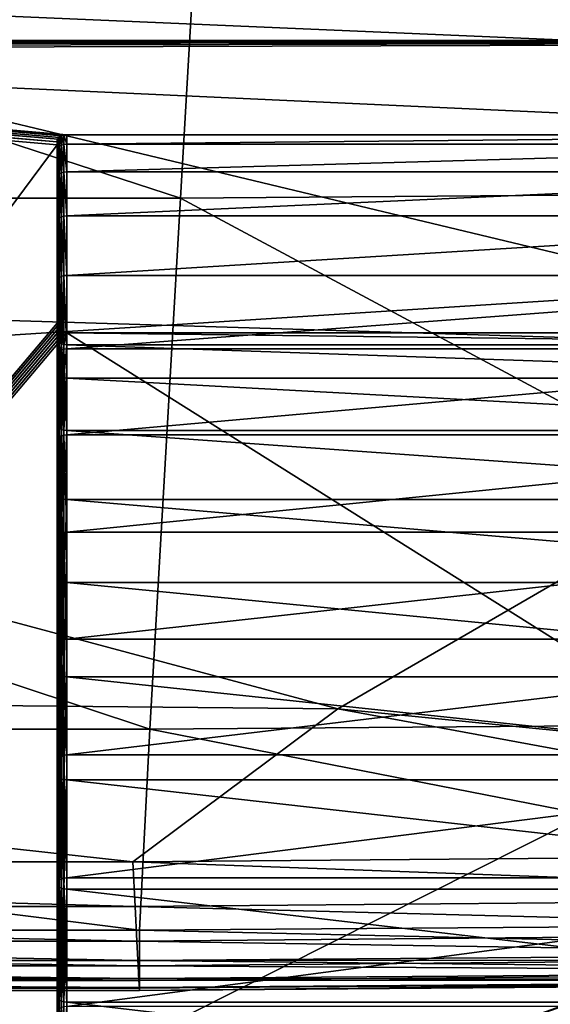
# Model space of a CAD drawing. Header units: millimetres. Extents: x 2387 to 13955, y -4964 to 364.
# Tile 97 of 256: x 4243 to 4270, y -3192 to -3143. Entities that reach past the tile are written whole.
import ezdxf

# ---------------------------------------------------------------- set-up
doc = ezdxf.new("R2010")
doc.units = ezdxf.units.MM
doc.header["$MEASUREMENT"] = 0
doc.layers.add('Predefinito', color=7, linetype='Continuous', true_color=0x000000)

# ---------------------------------------------------------------- blocks, each defined once
blk = doc.blocks.new('Blocco 01')
at = {"layer": 'Predefinito'}
for points in [[(226.556, 159.508, 308.821), (226.556, 230.286, 308.821), (751.617, 231.157, 308.821)], [(751.617, 231.157, 308.821), (751.179, 159.861, 308.821), (226.556, 159.508, 308.821)], [(867.904, 201.018, 428.349), (748.707, 229.369, 427.335), (223.371, 228.659, 427.452)], [(223.371, 228.659, 427.452), (223.337, 159.979, 428.494), (867.904, 201.018, 428.349)], [(223.326, -26.594, 428.841), (750.42, -26.593, 428.493), (867.904, 201.018, 428.349)], [(867.904, 201.018, 428.349), (223.337, 159.979, 428.494), (223.326, -26.594, 428.841)], [(226.556, -26.594, 308.821), (226.556, 159.508, 308.821), (751.179, 159.861, 308.821)], [(751.179, 159.861, 308.821), (751.033, -26.593, 308.821), (226.556, -26.594, 308.821)]]:
    blk.add_3dface(points, dxfattribs=at)
blk = doc.blocks.new('Blocco 20')
at = {"layer": 'Predefinito'}
blk.add_blockref('Blocco 01', (131.747, -252.898), dxfattribs=at)
blk = doc.blocks.new('Blocco 19')
at = {"layer": 'Predefinito'}
for points in [[(860.211, -877.81, 652.113), (862.832, -851.08, 771.573), (809.822, -851.491, 771.583)], [(726.265, -851.491, 771.583), (725.877, -878.206, 652.145), (808.273, -878.206, 652.145)], [(808.273, -878.206, 652.145), (809.822, -851.491, 771.583), (726.265, -851.491, 771.583)], [(809.822, -851.491, 771.583), (808.273, -878.206, 652.145), (860.211, -877.81, 652.113)], [(847.549, -885.849, 430.3), (735.697, -882.433, 430.3), (730.688, -857.836, 429.548)], [(730.688, -857.836, 429.548), (827.516, -858.69, 429.548), (847.549, -885.849, 430.3)], [(857.591, -904.63, 532.154), (860.211, -877.81, 652.113), (808.273, -878.206, 652.145)], [(725.877, -878.206, 652.145), (725.49, -905.011, 532.203), (806.723, -905.011, 532.203)], [(806.723, -905.011, 532.203), (808.273, -878.206, 652.145), (725.877, -878.206, 652.145)], [(808.273, -878.206, 652.145), (806.723, -905.011, 532.203), (857.591, -904.63, 532.154)], [(816.223, -903.994, 430.425), (727.865, -903.14, 430.425), (735.697, -882.433, 430.3)], [(735.697, -882.433, 430.3), (847.549, -885.849, 430.3), (816.223, -903.994, 430.425)], [(848.433, -907.194, 430.522), (816.223, -903.994, 430.425), (847.549, -885.849, 430.3)], [(805.868, -911.709, 430.8), (725.276, -911.709, 430.8), (727.865, -903.14, 430.425)], [(727.865, -903.14, 430.425), (816.223, -903.994, 430.425), (805.868, -911.709, 430.8)], [(855.775, -911.294, 430.8), (805.868, -911.709, 430.8), (816.223, -903.994, 430.425)], [(816.223, -903.994, 430.425), (848.433, -907.194, 430.522), (855.775, -911.294, 430.8)], [(856.717, -914.787, 484.908), (857.591, -904.63, 532.154), (806.723, -905.011, 532.203)], [(725.49, -905.011, 532.203), (725.361, -915.164, 484.954), (806.207, -915.164, 484.954)], [(806.207, -915.164, 484.954), (806.723, -905.011, 532.203), (725.49, -905.011, 532.203)], [(806.723, -905.011, 532.203), (806.207, -915.164, 484.954), (856.717, -914.787, 484.908)], [(805.868, -911.709, 430.8), (855.775, -911.294, 430.8), (856.101, -913.523, 431.55)], [(725.276, -911.709, 430.8), (805.868, -911.709, 430.8), (805.985, -913.959, 431.55)], [(805.985, -913.959, 431.55), (725.306, -913.959, 431.55), (725.276, -911.709, 430.8)], [(856.101, -913.523, 431.55), (805.985, -913.959, 431.55), (805.868, -911.709, 430.8)], [(805.985, -913.959, 431.55), (856.101, -913.523, 431.55), (856.355, -915.26, 432.8)], [(806.076, -915.709, 432.8), (725.328, -915.709, 432.8), (725.306, -913.959, 431.55)], [(725.306, -913.959, 431.55), (805.985, -913.959, 431.55), (806.076, -915.709, 432.8)], [(856.355, -915.26, 432.8), (806.076, -915.709, 432.8), (805.985, -913.959, 431.55)], [(856.717, -916.308, 473.985), (856.717, -914.787, 484.908), (806.207, -915.164, 484.954)], [(806.207, -916.687, 474.019), (806.207, -915.164, 484.954), (725.361, -915.164, 484.954)], [(725.361, -915.164, 484.954), (725.361, -916.687, 474.019), (806.207, -916.687, 474.019)], [(806.076, -915.709, 432.8), (856.355, -915.26, 432.8), (856.536, -916.508, 435.095)], [(806.207, -915.164, 484.954), (806.207, -916.687, 474.019), (856.717, -916.308, 473.985)], [(725.328, -915.709, 432.8), (806.076, -915.709, 432.8), (806.141, -916.959, 435.095)], [(806.141, -916.959, 435.095), (725.345, -916.959, 435.095), (725.328, -915.709, 432.8)], [(856.536, -916.508, 435.095), (806.141, -916.959, 435.095), (806.076, -915.709, 432.8)], [(856.717, -917.223, 462.994), (856.717, -916.308, 473.985), (806.207, -916.687, 474.019)], [(806.207, -917.6, 463.015), (806.207, -916.687, 474.019), (725.361, -916.687, 474.019)], [(725.361, -916.687, 474.019), (725.361, -917.6, 463.015), (806.207, -917.6, 463.015)], [(806.141, -916.959, 435.095), (856.536, -916.508, 435.095), (856.645, -917.27, 438.981)], [(806.207, -916.687, 474.019), (806.207, -917.6, 463.015), (856.717, -917.223, 462.994)], [(806.181, -917.709, 438.981), (725.354, -917.709, 438.981), (725.345, -916.959, 435.095)], [(725.345, -916.959, 435.095), (806.141, -916.959, 435.095), (806.181, -917.709, 438.981)], [(856.645, -917.27, 438.981), (806.181, -917.709, 438.981), (806.141, -916.959, 435.095)], [(806.181, -917.709, 438.981), (856.645, -917.27, 438.981), (856.699, -917.665, 443.53)], [(856.717, -917.675, 453.688), (856.717, -917.223, 462.994), (806.207, -917.6, 463.015)], [(725.354, -917.709, 438.981), (806.181, -917.709, 438.981), (806.2, -918.084, 443.532)], [(806.2, -918.084, 443.532), (725.359, -918.084, 443.532), (725.354, -917.709, 438.981)], [(806.207, -918.056, 453.698), (806.207, -917.6, 463.015), (725.361, -917.6, 463.015)], [(725.361, -917.6, 463.015), (725.361, -918.056, 453.698), (806.207, -918.056, 453.698)], [(856.699, -917.665, 443.53), (806.2, -918.084, 443.532), (806.181, -917.709, 438.981)], [(806.207, -918.209, 447.82), (806.2, -918.084, 443.532), (856.699, -917.665, 443.53)], [(806.207, -917.6, 463.015), (806.207, -918.056, 453.698), (856.717, -917.675, 453.688)], [(856.699, -917.665, 443.53), (856.717, -917.811, 447.816), (806.207, -918.209, 447.82)], [(856.717, -917.811, 447.816), (856.717, -917.675, 453.688), (806.207, -918.056, 453.698)], [(806.207, -918.056, 453.698), (806.207, -918.209, 447.82), (856.717, -917.811, 447.816)], [(725.361, -918.209, 447.82), (725.359, -918.084, 443.532), (806.2, -918.084, 443.532)], [(806.207, -918.209, 447.82), (806.207, -918.056, 453.698), (725.361, -918.056, 453.698)], [(725.361, -918.056, 453.698), (725.361, -918.209, 447.82), (806.207, -918.209, 447.82)], [(806.2, -918.084, 443.532), (806.207, -918.209, 447.82), (725.361, -918.209, 447.82)]]:
    blk.add_3dface(points, dxfattribs=at)

msp = doc.modelspace()

# ---------------------------------------------------------------- linework, layer by layer
at = {"layer": 'Predefinito'}
for points in [[(4189.931, -3144.227, 308.843), (4190.431, -3223.727, 308.843), (4349.431, -3143.728, 308.843)], [(4189.945, -3144.075, 308.843), (4189.931, -3144.227, 308.843), (4349.431, -3143.728, 308.843)], [(4189.986, -3143.95, 308.843), (4189.945, -3144.075, 308.843), (4349.431, -3143.728, 308.843)], [(4190.056, -3143.852, 308.843), (4189.986, -3143.95, 308.843), (4349.431, -3143.728, 308.843)], [(4189.986, -3143.95, 303.843), (4190.056, -3143.853, 303.843), (4245.208, -3148.621, 303.843)], [(4190.153, -3143.783, 308.843), (4190.056, -3143.852, 308.843), (4349.431, -3143.728, 308.843)], [(4190.056, -3143.853, 303.843), (4190.153, -3143.783, 303.843), (4245.305, -3148.551, 303.843)], [(4245.305, -3148.551, 303.843), (4245.208, -3148.621, 303.843), (4190.056, -3143.853, 303.843)], [(4190.278, -3143.741, 308.843), (4190.153, -3143.783, 308.843), (4349.431, -3143.728, 308.843)], [(4190.153, -3143.783, 303.843), (4190.278, -3143.741, 303.843), (4245.43, -3148.51, 303.843)], [(4245.43, -3148.51, 303.843), (4245.305, -3148.551, 303.843), (4190.153, -3143.783, 303.843)], [(4190.431, -3143.727, 308.843), (4190.278, -3143.741, 308.843), (4349.431, -3143.728, 308.843)], [(4190.278, -3143.741, 303.843), (4190.431, -3143.728, 303.843), (4245.583, -3148.496, 303.843)], [(4245.583, -3148.496, 303.843), (4245.43, -3148.51, 303.843), (4190.278, -3143.741, 303.843)], [(4349.431, -3143.728, 303.843), (4190.431, -3143.728, 303.843), (4190.431, -3143.727, 308.843)], [(4190.431, -3143.727, 308.843), (4349.431, -3143.728, 308.843), (4349.431, -3143.728, 303.843)], [(4294.583, -3148.496, 303.843), (4245.583, -3148.496, 303.843), (4190.431, -3143.728, 303.843)], [(4190.431, -3143.728, 303.843), (4349.431, -3143.728, 303.843), (4294.583, -3148.496, 303.843)], [(4190.431, -3223.727, 308.843), (4349.931, -3223.227, 308.843), (4349.431, -3143.728, 308.843)], [(4189.931, -3144.228, 303.843), (4189.945, -3144.075, 303.843), (4245.097, -3148.843, 303.843)], [(4189.931, -3223.227, 303.843), (4189.931, -3144.228, 303.843), (4245.083, -3148.996, 303.843)], [(4245.097, -3148.843, 303.843), (4245.083, -3148.996, 303.843), (4189.931, -3144.228, 303.843)], [(4189.945, -3144.075, 303.843), (4189.986, -3143.95, 303.843), (4245.138, -3148.718, 303.843)], [(4245.138, -3148.718, 303.843), (4245.097, -3148.843, 303.843), (4189.945, -3144.075, 303.843)], [(4245.208, -3148.621, 303.843), (4245.138, -3148.718, 303.843), (4189.986, -3143.95, 303.843)], [(4245.083, -3148.996, 303.843), (4245.097, -3148.843, 303.843), (4245.097, -3148.741, 45.112)], [(4245.097, -3148.741, 45.112), (4245.083, -3148.849, 45.22), (4245.083, -3148.996, 303.843)], [(4245.083, -3148.849, 45.22), (4245.097, -3148.741, 45.112), (4245.097, -3149.233, 38.599)], [(4245.083, -3148.996, 303.843), (4245.083, -3148.849, 45.22), (4245.083, -3158.142, 54.523)], [(4245.083, -3158.712, 46.987), (4245.083, -3158.142, 54.523), (4245.083, -3148.849, 45.22)], [(4245.083, -3148.849, 45.22), (4245.083, -3149.348, 38.7), (4245.083, -3158.712, 46.987)], [(4245.097, -3149.233, 38.599), (4245.083, -3149.348, 38.7), (4245.083, -3148.849, 45.22)], [(4245.097, -3148.843, 303.843), (4245.138, -3148.718, 303.843), (4245.139, -3148.653, 45.023)], [(4245.139, -3148.653, 45.023), (4245.097, -3148.741, 45.112), (4245.097, -3148.843, 303.843)], [(4245.097, -3148.741, 45.112), (4245.139, -3148.653, 45.023), (4245.139, -3149.14, 38.516)], [(4245.139, -3149.14, 38.516), (4245.097, -3149.233, 38.599), (4245.097, -3148.741, 45.112)], [(4245.138, -3148.718, 303.843), (4245.208, -3148.621, 303.843), (4245.208, -3148.584, 44.955)], [(4245.208, -3148.584, 44.955), (4245.139, -3148.653, 45.023), (4245.138, -3148.718, 303.843)], [(4245.139, -3148.653, 45.023), (4245.208, -3148.584, 44.955), (4245.208, -3149.067, 38.452)], [(4245.208, -3149.067, 38.452), (4245.139, -3149.14, 38.516), (4245.139, -3148.653, 45.023)], [(4245.208, -3148.621, 303.843), (4245.305, -3148.551, 303.843), (4245.305, -3148.535, 44.905)], [(4245.305, -3148.535, 44.905), (4245.208, -3148.584, 44.955), (4245.208, -3148.621, 303.843)], [(4245.208, -3148.584, 44.955), (4245.305, -3148.535, 44.905), (4245.305, -3149.015, 38.406)], [(4245.305, -3149.015, 38.406), (4245.208, -3149.067, 38.452), (4245.208, -3148.584, 44.955)], [(4245.305, -3148.551, 303.843), (4245.43, -3148.51, 303.843), (4245.43, -3148.506, 44.876)], [(4245.43, -3148.506, 44.876), (4245.305, -3148.535, 44.905), (4245.305, -3148.551, 303.843)], [(4245.305, -3148.535, 44.905), (4245.43, -3148.506, 44.876), (4245.43, -3148.984, 38.378)], [(4245.43, -3148.984, 38.378), (4245.305, -3149.015, 38.406), (4245.305, -3148.535, 44.905)], [(4245.43, -3148.51, 303.843), (4245.583, -3148.496, 303.843), (4245.583, -3148.496, 44.866)], [(4245.583, -3148.496, 44.866), (4245.43, -3148.506, 44.876), (4245.43, -3148.51, 303.843)], [(4245.43, -3148.506, 44.876), (4245.583, -3148.496, 44.866), (4245.583, -3148.973, 38.369)], [(4245.583, -3148.973, 38.369), (4245.43, -3148.984, 38.378), (4245.43, -3148.506, 44.876)], [(4245.583, -3148.496, 44.866), (4245.583, -3148.496, 303.843), (4294.583, -3148.496, 303.843)], [(4294.583, -3148.496, 303.843), (4294.583, -3148.496, 44.866), (4245.583, -3148.496, 44.866)], [(4245.583, -3148.973, 38.369), (4245.583, -3148.496, 44.866), (4294.583, -3148.496, 44.866)], [(4294.583, -3148.496, 44.866), (4294.583, -3148.973, 38.369), (4245.583, -3148.973, 38.369)], [(4245.083, -3148.996, 303.843), (4245.083, -3157.996, 303.843), (4189.931, -3223.227, 303.843)], [(4245.083, -3158.142, 54.523), (4245.083, -3157.996, 303.843), (4245.083, -3148.996, 303.843)], [(4245.083, -3149.348, 38.7), (4245.097, -3149.233, 38.599), (4245.097, -3150.632, 32.382)], [(4245.083, -3160.379, 40.136), (4245.083, -3158.712, 46.987), (4245.083, -3149.348, 38.7)], [(4245.083, -3149.348, 38.7), (4245.083, -3150.752, 32.478), (4245.083, -3160.379, 40.136)], [(4245.097, -3150.632, 32.382), (4245.083, -3150.752, 32.478), (4245.083, -3149.348, 38.7)], [(4245.097, -3149.233, 38.599), (4245.139, -3149.14, 38.516), (4245.139, -3150.534, 32.305)], [(4245.139, -3150.534, 32.305), (4245.097, -3150.632, 32.382), (4245.097, -3149.233, 38.599)], [(4245.139, -3149.14, 38.516), (4245.208, -3149.067, 38.452), (4245.208, -3150.458, 32.244)], [(4245.208, -3150.458, 32.244), (4245.139, -3150.534, 32.305), (4245.139, -3149.14, 38.516)], [(4245.208, -3149.067, 38.452), (4245.305, -3149.015, 38.406), (4245.305, -3150.404, 32.201)], [(4245.305, -3150.404, 32.201), (4245.208, -3150.458, 32.244), (4245.208, -3149.067, 38.452)], [(4245.305, -3149.015, 38.406), (4245.43, -3148.984, 38.378), (4245.43, -3150.371, 32.175)], [(4245.43, -3150.371, 32.175), (4245.305, -3150.404, 32.201), (4245.305, -3149.015, 38.406)], [(4245.43, -3148.984, 38.378), (4245.583, -3148.973, 38.369), (4245.583, -3150.36, 32.166)], [(4245.583, -3150.36, 32.166), (4245.43, -3150.371, 32.175), (4245.43, -3148.984, 38.378)], [(4245.583, -3150.36, 32.166), (4245.583, -3148.973, 38.369), (4294.583, -3148.973, 38.369)], [(4294.583, -3148.973, 38.369), (4294.583, -3150.361, 32.166), (4245.583, -3150.36, 32.166)], [(4245.305, -3150.404, 32.201), (4245.43, -3150.371, 32.175), (4245.43, -3152.6, 26.334)], [(4245.43, -3150.371, 32.175), (4245.583, -3150.36, 32.166), (4245.583, -3152.589, 26.326)], [(4245.583, -3152.589, 26.326), (4245.43, -3152.6, 26.334), (4245.43, -3150.371, 32.175)], [(4245.583, -3152.589, 26.326), (4245.583, -3150.36, 32.166), (4294.583, -3150.361, 32.166)], [(4294.583, -3150.361, 32.166), (4294.583, -3152.589, 26.326), (4245.583, -3152.589, 26.326)], [(4245.083, -3150.752, 32.478), (4245.097, -3150.632, 32.382), (4245.097, -3152.869, 26.532)], [(4245.083, -3163.015, 33.977), (4245.083, -3160.379, 40.136), (4245.083, -3150.752, 32.478)], [(4245.083, -3150.752, 32.478), (4245.083, -3152.992, 26.622), (4245.083, -3163.015, 33.977)], [(4245.097, -3152.869, 26.532), (4245.083, -3152.992, 26.622), (4245.083, -3150.752, 32.478)], [(4245.097, -3150.632, 32.382), (4245.139, -3150.534, 32.305), (4245.139, -3152.768, 26.458)], [(4245.139, -3152.768, 26.458), (4245.097, -3152.869, 26.532), (4245.097, -3150.632, 32.382)], [(4245.139, -3150.534, 32.305), (4245.208, -3150.458, 32.244), (4245.208, -3152.69, 26.4)], [(4245.208, -3152.69, 26.4), (4245.139, -3152.768, 26.458), (4245.139, -3150.534, 32.305)], [(4245.208, -3150.458, 32.244), (4245.305, -3150.404, 32.201), (4245.305, -3152.634, 26.359)], [(4245.305, -3152.634, 26.359), (4245.208, -3152.69, 26.4), (4245.208, -3150.458, 32.244)], [(4245.43, -3152.6, 26.334), (4245.305, -3152.634, 26.359), (4245.305, -3150.404, 32.201)], [(4245.097, -3152.869, 26.532), (4245.139, -3152.768, 26.458), (4245.139, -3155.772, 21.044)], [(4245.139, -3152.768, 26.458), (4245.208, -3152.69, 26.4), (4245.208, -3155.693, 20.989)], [(4245.208, -3155.693, 20.989), (4245.139, -3155.772, 21.044), (4245.139, -3152.768, 26.458)], [(4245.208, -3152.69, 26.4), (4245.305, -3152.634, 26.359), (4245.305, -3155.636, 20.949)], [(4245.305, -3155.636, 20.949), (4245.208, -3155.693, 20.989), (4245.208, -3152.69, 26.4)], [(4245.305, -3152.634, 26.359), (4245.43, -3152.6, 26.334), (4245.43, -3155.601, 20.925)], [(4245.43, -3155.601, 20.925), (4245.305, -3155.636, 20.949), (4245.305, -3152.634, 26.359)], [(4245.43, -3152.6, 26.334), (4245.583, -3152.589, 26.326), (4245.583, -3155.59, 20.917)], [(4245.583, -3155.59, 20.917), (4245.43, -3155.601, 20.925), (4245.43, -3152.6, 26.334)], [(4245.583, -3155.59, 20.917), (4245.583, -3152.589, 26.326), (4294.583, -3152.589, 26.326)], [(4294.583, -3152.589, 26.326), (4294.583, -3155.59, 20.917), (4245.583, -3155.59, 20.917)], [(4245.083, -3152.992, 26.622), (4245.097, -3152.869, 26.532), (4245.097, -3155.875, 21.116)], [(4245.083, -3166.49, 28.515), (4245.083, -3163.015, 33.977), (4245.083, -3152.992, 26.622)], [(4245.083, -3152.992, 26.622), (4245.083, -3156, 21.203), (4245.083, -3166.49, 28.515)], [(4245.097, -3155.875, 21.116), (4245.083, -3156, 21.203), (4245.083, -3152.992, 26.622)], [(4245.139, -3155.772, 21.044), (4245.097, -3155.875, 21.116), (4245.097, -3152.869, 26.532)], [(4245.097, -3155.875, 21.116), (4245.139, -3155.772, 21.044), (4245.139, -3159.479, 16.133)], [(4245.139, -3155.772, 21.044), (4245.208, -3155.693, 20.989), (4245.208, -3159.399, 16.078)], [(4245.208, -3159.399, 16.078), (4245.139, -3159.479, 16.133), (4245.139, -3155.772, 21.044)], [(4245.208, -3155.693, 20.989), (4245.305, -3155.636, 20.949), (4245.305, -3159.342, 16.039)], [(4245.305, -3159.342, 16.039), (4245.208, -3159.399, 16.078), (4245.208, -3155.693, 20.989)], [(4245.305, -3155.636, 20.949), (4245.43, -3155.601, 20.925), (4245.43, -3159.307, 16.016)], [(4245.43, -3159.307, 16.016), (4245.305, -3159.342, 16.039), (4245.305, -3155.636, 20.949)], [(4245.43, -3155.601, 20.925), (4245.583, -3155.59, 20.917), (4245.583, -3159.296, 16.008)], [(4245.583, -3159.296, 16.008), (4245.43, -3159.307, 16.016), (4245.43, -3155.601, 20.925)], [(4245.583, -3159.296, 16.008), (4245.583, -3155.59, 20.917), (4294.583, -3155.59, 20.917)], [(4294.583, -3155.59, 20.917), (4294.583, -3159.296, 16.008), (4245.583, -3159.296, 16.008)], [(4245.083, -3156, 21.203), (4245.097, -3155.875, 21.116), (4245.097, -3159.583, 16.203)], [(4245.083, -3166.49, 28.515), (4245.083, -3156, 21.203), (4245.083, -3159.709, 16.289)], [(4245.097, -3159.583, 16.203), (4245.083, -3159.709, 16.289), (4245.083, -3156, 21.203)], [(4245.139, -3159.479, 16.133), (4245.097, -3159.583, 16.203), (4245.097, -3155.875, 21.116)], [(4189.944, -3223.38, 303.843), (4189.931, -3223.227, 303.843), (4245.083, -3157.996, 303.843)], [(4245.083, -3157.996, 303.843), (4245.097, -3158.149, 303.843), (4189.944, -3223.38, 303.843)], [(4189.986, -3223.505, 303.843), (4189.944, -3223.38, 303.843), (4245.097, -3158.149, 303.843)], [(4245.097, -3158.149, 303.843), (4245.138, -3158.274, 303.843), (4189.986, -3223.505, 303.843)], [(4190.056, -3223.602, 303.843), (4189.986, -3223.505, 303.843), (4245.138, -3158.274, 303.843)], [(4245.138, -3158.274, 303.843), (4245.208, -3158.371, 303.843), (4190.056, -3223.602, 303.843)], [(4245.097, -3158.149, 303.843), (4245.083, -3157.996, 303.843), (4245.083, -3158.142, 54.523)], [(4245.097, -3158.25, 54.632), (4245.083, -3158.142, 54.523), (4245.083, -3158.712, 46.987)], [(4245.083, -3158.142, 54.523), (4245.097, -3158.25, 54.632), (4245.097, -3158.149, 303.843)], [(4245.083, -3158.712, 46.987), (4245.097, -3158.826, 47.088), (4245.097, -3158.25, 54.632)], [(4245.138, -3158.274, 303.843), (4245.097, -3158.149, 303.843), (4245.097, -3158.25, 54.632)], [(4245.139, -3158.339, 54.72), (4245.097, -3158.25, 54.632), (4245.097, -3158.826, 47.088)], [(4245.097, -3158.25, 54.632), (4245.139, -3158.339, 54.72), (4245.138, -3158.274, 303.843)], [(4245.208, -3158.371, 303.843), (4245.138, -3158.274, 303.843), (4245.139, -3158.339, 54.72)], [(4190.153, -3223.672, 303.843), (4190.056, -3223.602, 303.843), (4245.208, -3158.371, 303.843)], [(4245.208, -3158.371, 303.843), (4245.305, -3158.44, 303.843), (4190.153, -3223.672, 303.843)], [(4190.278, -3223.714, 303.843), (4190.153, -3223.672, 303.843), (4245.305, -3158.44, 303.843)], [(4245.305, -3158.44, 303.843), (4245.43, -3158.482, 303.843), (4190.278, -3223.714, 303.843)], [(4190.431, -3223.727, 303.843), (4190.278, -3223.714, 303.843), (4245.43, -3158.482, 303.843)], [(4245.43, -3158.482, 303.843), (4245.583, -3158.496, 303.843), (4190.431, -3223.727, 303.843)], [(4349.431, -3223.728, 303.843), (4190.431, -3223.727, 303.843), (4245.583, -3158.496, 303.843)], [(4245.097, -3158.826, 47.088), (4245.083, -3158.712, 46.987), (4245.083, -3160.379, 40.136)], [(4245.083, -3160.379, 40.136), (4245.097, -3160.499, 40.232), (4245.097, -3158.826, 47.088)], [(4245.097, -3158.826, 47.088), (4245.139, -3158.92, 47.171), (4245.139, -3158.339, 54.72)], [(4245.139, -3158.92, 47.171), (4245.097, -3158.826, 47.088), (4245.097, -3160.499, 40.232)], [(4245.208, -3158.407, 54.789), (4245.139, -3158.339, 54.72), (4245.139, -3158.92, 47.171)], [(4245.139, -3158.339, 54.72), (4245.208, -3158.407, 54.789), (4245.208, -3158.371, 303.843)], [(4245.139, -3158.92, 47.171), (4245.208, -3158.992, 47.235), (4245.208, -3158.407, 54.789)], [(4245.305, -3158.44, 303.843), (4245.208, -3158.371, 303.843), (4245.208, -3158.407, 54.789)], [(4245.305, -3158.457, 54.838), (4245.208, -3158.407, 54.789), (4245.208, -3158.992, 47.235)], [(4245.208, -3158.407, 54.789), (4245.305, -3158.457, 54.838), (4245.305, -3158.44, 303.843)], [(4245.208, -3158.992, 47.235), (4245.305, -3159.044, 47.281), (4245.305, -3158.457, 54.838)], [(4245.43, -3158.482, 303.843), (4245.305, -3158.44, 303.843), (4245.305, -3158.457, 54.838)], [(4245.43, -3158.486, 54.867), (4245.305, -3158.457, 54.838), (4245.305, -3159.044, 47.281)], [(4245.305, -3158.457, 54.838), (4245.43, -3158.486, 54.867), (4245.43, -3158.482, 303.843)], [(4245.305, -3159.044, 47.281), (4245.43, -3159.076, 47.309), (4245.43, -3158.486, 54.867)], [(4245.583, -3158.496, 303.843), (4245.43, -3158.482, 303.843), (4245.43, -3158.486, 54.867)], [(4245.583, -3158.496, 54.877), (4245.43, -3158.486, 54.867), (4245.43, -3159.076, 47.309)], [(4245.43, -3158.486, 54.867), (4245.583, -3158.496, 54.877), (4245.583, -3158.496, 303.843)], [(4245.43, -3159.076, 47.309), (4245.583, -3159.086, 47.318), (4245.583, -3158.496, 54.877)], [(4245.583, -3158.496, 54.877), (4245.583, -3159.086, 47.318), (4294.583, -3159.086, 47.318)], [(4294.583, -3159.086, 47.318), (4294.583, -3158.496, 54.877), (4245.583, -3158.496, 54.877)], [(4245.583, -3158.496, 303.843), (4245.583, -3158.496, 54.877), (4294.583, -3158.496, 54.877)], [(4294.583, -3158.496, 54.877), (4294.583, -3158.496, 303.843), (4245.583, -3158.496, 303.843)], [(4245.583, -3158.496, 303.843), (4294.583, -3158.496, 303.843), (4349.431, -3223.728, 303.843)], [(4245.097, -3160.499, 40.232), (4245.139, -3160.596, 40.309), (4245.139, -3158.92, 47.171)], [(4245.208, -3158.992, 47.235), (4245.139, -3158.92, 47.171), (4245.139, -3160.596, 40.309)], [(4245.139, -3160.596, 40.309), (4245.208, -3160.672, 40.37), (4245.208, -3158.992, 47.235)], [(4245.305, -3159.044, 47.281), (4245.208, -3158.992, 47.235), (4245.208, -3160.672, 40.37)], [(4245.208, -3160.672, 40.37), (4245.305, -3160.727, 40.413), (4245.305, -3159.044, 47.281)], [(4245.43, -3159.076, 47.309), (4245.305, -3159.044, 47.281), (4245.305, -3160.727, 40.413)], [(4245.305, -3160.727, 40.413), (4245.43, -3160.759, 40.439), (4245.43, -3159.076, 47.309)], [(4245.305, -3159.342, 16.039), (4245.43, -3159.307, 16.016), (4245.43, -3163.649, 11.674)], [(4245.583, -3159.086, 47.318), (4245.43, -3159.076, 47.309), (4245.43, -3160.759, 40.439)], [(4245.43, -3160.759, 40.439), (4245.583, -3160.77, 40.448), (4245.583, -3159.086, 47.318)], [(4245.43, -3159.307, 16.016), (4245.583, -3159.296, 16.008), (4245.583, -3163.637, 11.666)], [(4245.583, -3163.637, 11.666), (4245.43, -3163.649, 11.674), (4245.43, -3159.307, 16.016)], [(4245.583, -3159.086, 47.318), (4245.583, -3160.77, 40.448), (4294.583, -3160.77, 40.448)], [(4294.583, -3160.77, 40.448), (4294.583, -3159.086, 47.318), (4245.583, -3159.086, 47.318)], [(4245.583, -3163.637, 11.666), (4245.583, -3159.296, 16.008), (4294.583, -3159.296, 16.008)], [(4294.583, -3159.296, 16.008), (4294.583, -3163.637, 11.666), (4245.583, -3163.637, 11.666)], [(4245.083, -3159.709, 16.289), (4245.097, -3159.583, 16.203), (4245.097, -3163.924, 11.862)], [(4245.083, -3159.709, 16.289), (4245.083, -3170.673, 23.755), (4245.083, -3166.49, 28.515)], [(4245.083, -3170.673, 23.755), (4245.083, -3159.709, 16.289), (4245.083, -3164.051, 11.948)], [(4245.097, -3163.924, 11.862), (4245.083, -3164.051, 11.948), (4245.083, -3159.709, 16.289)], [(4245.097, -3159.583, 16.203), (4245.139, -3159.479, 16.133), (4245.139, -3163.821, 11.791)], [(4245.139, -3163.821, 11.791), (4245.097, -3163.924, 11.862), (4245.097, -3159.583, 16.203)], [(4245.139, -3159.479, 16.133), (4245.208, -3159.399, 16.078), (4245.208, -3163.741, 11.736)], [(4245.208, -3163.741, 11.736), (4245.139, -3163.821, 11.791), (4245.139, -3159.479, 16.133)], [(4245.208, -3159.399, 16.078), (4245.305, -3159.342, 16.039), (4245.305, -3163.683, 11.697)], [(4245.305, -3163.683, 11.697), (4245.208, -3163.741, 11.736), (4245.208, -3159.399, 16.078)], [(4245.43, -3163.649, 11.674), (4245.305, -3163.683, 11.697), (4245.305, -3159.342, 16.039)], [(4245.097, -3160.499, 40.232), (4245.083, -3160.379, 40.136), (4245.083, -3163.015, 33.977)], [(4245.083, -3163.015, 33.977), (4245.097, -3163.138, 34.068), (4245.097, -3160.499, 40.232)], [(4245.139, -3160.596, 40.309), (4245.097, -3160.499, 40.232), (4245.097, -3163.138, 34.068)], [(4245.097, -3163.138, 34.068), (4245.139, -3163.239, 34.142), (4245.139, -3160.596, 40.309)], [(4245.208, -3160.672, 40.37), (4245.139, -3160.596, 40.309), (4245.139, -3163.239, 34.142)], [(4245.139, -3163.239, 34.142), (4245.208, -3163.318, 34.199), (4245.208, -3160.672, 40.37)], [(4245.305, -3160.727, 40.413), (4245.208, -3160.672, 40.37), (4245.208, -3163.318, 34.199)], [(4245.208, -3163.318, 34.199), (4245.305, -3163.374, 34.24), (4245.305, -3160.727, 40.413)], [(4245.43, -3160.759, 40.439), (4245.305, -3160.727, 40.413), (4245.305, -3163.374, 34.24)], [(4245.305, -3163.374, 34.24), (4245.43, -3163.407, 34.265), (4245.43, -3160.759, 40.439)], [(4245.583, -3160.77, 40.448), (4245.43, -3160.759, 40.439), (4245.43, -3163.407, 34.265)], [(4245.43, -3163.407, 34.265), (4245.583, -3163.418, 34.273), (4245.583, -3160.77, 40.448)], [(4245.583, -3160.77, 40.448), (4245.583, -3163.418, 34.273), (4294.583, -3163.418, 34.273)], [(4294.583, -3163.418, 34.273), (4294.583, -3160.77, 40.448), (4245.583, -3160.77, 40.448)], [(4245.097, -3163.138, 34.068), (4245.083, -3163.015, 33.977), (4245.083, -3166.49, 28.515)], [(4245.083, -3166.49, 28.515), (4245.097, -3166.615, 28.602), (4245.097, -3163.138, 34.068)], [(4245.139, -3163.239, 34.142), (4245.097, -3163.138, 34.068), (4245.097, -3166.615, 28.602)], [(4245.097, -3166.615, 28.602), (4245.139, -3166.718, 28.674), (4245.139, -3163.239, 34.142)], [(4245.208, -3163.318, 34.199), (4245.139, -3163.239, 34.142), (4245.139, -3166.718, 28.674)], [(4245.139, -3166.718, 28.674), (4245.208, -3166.798, 28.729), (4245.208, -3163.318, 34.199)], [(4245.139, -3163.821, 11.791), (4245.208, -3163.741, 11.736), (4245.208, -3168.65, 8.032)], [(4245.305, -3163.374, 34.24), (4245.208, -3163.318, 34.199), (4245.208, -3166.798, 28.729)], [(4245.208, -3166.798, 28.729), (4245.305, -3166.855, 28.769), (4245.305, -3163.374, 34.24)], [(4245.208, -3163.741, 11.736), (4245.305, -3163.683, 11.697), (4245.305, -3168.593, 7.992)], [(4245.305, -3168.593, 7.992), (4245.208, -3168.65, 8.032), (4245.208, -3163.741, 11.736)], [(4245.43, -3163.407, 34.265), (4245.305, -3163.374, 34.24), (4245.305, -3166.855, 28.769)], [(4245.305, -3166.855, 28.769), (4245.43, -3166.889, 28.793), (4245.43, -3163.407, 34.265)], [(4245.305, -3163.683, 11.697), (4245.43, -3163.649, 11.674), (4245.43, -3168.558, 7.968)], [(4245.43, -3168.558, 7.968), (4245.305, -3168.593, 7.992), (4245.305, -3163.683, 11.697)], [(4245.583, -3163.418, 34.273), (4245.43, -3163.407, 34.265), (4245.43, -3166.889, 28.793)], [(4245.43, -3166.889, 28.793), (4245.583, -3166.9, 28.801), (4245.583, -3163.418, 34.273)], [(4245.43, -3163.649, 11.674), (4245.583, -3163.637, 11.666), (4245.583, -3168.547, 7.96)], [(4245.583, -3168.547, 7.96), (4245.43, -3168.558, 7.968), (4245.43, -3163.649, 11.674)], [(4245.583, -3163.418, 34.273), (4245.583, -3166.9, 28.801), (4294.583, -3166.9, 28.801)], [(4294.583, -3166.9, 28.801), (4294.583, -3163.418, 34.273), (4245.583, -3163.418, 34.273)], [(4245.583, -3168.547, 7.96), (4245.583, -3163.637, 11.666), (4294.583, -3163.637, 11.666)], [(4294.583, -3163.637, 11.666), (4294.583, -3168.547, 7.96), (4245.583, -3168.547, 7.96)], [(4245.083, -3164.051, 11.948), (4245.097, -3163.924, 11.862), (4245.097, -3168.832, 8.159)], [(4245.083, -3164.051, 11.948), (4245.083, -3175.432, 19.706), (4245.083, -3170.673, 23.755)], [(4245.083, -3175.432, 19.706), (4245.083, -3164.051, 11.948), (4245.083, -3168.957, 8.246)], [(4245.097, -3168.832, 8.159), (4245.083, -3168.957, 8.246), (4245.083, -3164.051, 11.948)], [(4245.097, -3163.924, 11.862), (4245.139, -3163.821, 11.791), (4245.139, -3168.729, 8.087)], [(4245.139, -3168.729, 8.087), (4245.097, -3168.832, 8.159), (4245.097, -3163.924, 11.862)], [(4245.208, -3168.65, 8.032), (4245.139, -3168.729, 8.087), (4245.139, -3163.821, 11.791)], [(4245.097, -3166.615, 28.602), (4245.083, -3166.49, 28.515), (4245.083, -3170.673, 23.755)], [(4245.083, -3170.673, 23.755), (4245.097, -3170.799, 23.841), (4245.097, -3166.615, 28.602)], [(4245.139, -3166.718, 28.674), (4245.097, -3166.615, 28.602), (4245.097, -3170.799, 23.841)], [(4245.097, -3170.799, 23.841), (4245.139, -3170.902, 23.912), (4245.139, -3166.718, 28.674)], [(4245.208, -3166.798, 28.729), (4245.139, -3166.718, 28.674), (4245.139, -3170.902, 23.912)], [(4245.139, -3170.902, 23.912), (4245.208, -3170.982, 23.967), (4245.208, -3166.798, 28.729)], [(4245.305, -3166.855, 28.769), (4245.208, -3166.798, 28.729), (4245.208, -3170.982, 23.967)], [(4245.208, -3170.982, 23.967), (4245.305, -3171.04, 24.006), (4245.305, -3166.855, 28.769)], [(4245.43, -3166.889, 28.793), (4245.305, -3166.855, 28.769), (4245.305, -3171.04, 24.006)], [(4245.305, -3171.04, 24.006), (4245.43, -3171.074, 24.029), (4245.43, -3166.889, 28.793)], [(4245.583, -3166.9, 28.801), (4245.43, -3166.889, 28.793), (4245.43, -3171.074, 24.029)], [(4245.43, -3171.074, 24.029), (4245.583, -3171.086, 24.037), (4245.583, -3166.9, 28.801)], [(4245.583, -3166.9, 28.801), (4245.583, -3171.086, 24.037), (4294.583, -3171.086, 24.037)], [(4294.583, -3171.086, 24.037), (4294.583, -3166.9, 28.801), (4245.583, -3166.9, 28.801)], [(4245.097, -3168.832, 8.159), (4245.139, -3168.729, 8.087), (4245.139, -3174.136, 5.089)], [(4245.139, -3168.729, 8.087), (4245.208, -3168.65, 8.032), (4245.208, -3174.057, 5.032)], [(4245.208, -3174.057, 5.032), (4245.139, -3174.136, 5.089), (4245.139, -3168.729, 8.087)], [(4245.208, -3168.65, 8.032), (4245.305, -3168.593, 7.992), (4245.305, -3174.001, 4.992)], [(4245.305, -3174.001, 4.992), (4245.208, -3174.057, 5.032), (4245.208, -3168.65, 8.032)], [(4245.305, -3168.593, 7.992), (4245.43, -3168.558, 7.968), (4245.43, -3173.967, 4.967)], [(4245.43, -3173.967, 4.967), (4245.305, -3174.001, 4.992), (4245.305, -3168.593, 7.992)], [(4245.43, -3168.558, 7.968), (4245.583, -3168.547, 7.96), (4245.583, -3173.956, 4.959)], [(4245.583, -3173.956, 4.959), (4245.43, -3173.967, 4.967), (4245.43, -3168.558, 7.968)], [(4245.583, -3173.956, 4.959), (4245.583, -3168.547, 7.96), (4294.583, -3168.547, 7.96)], [(4294.583, -3168.547, 7.96), (4294.583, -3173.956, 4.959), (4245.583, -3173.956, 4.959)], [(4245.083, -3168.957, 8.246), (4245.097, -3168.832, 8.159), (4245.097, -3174.238, 5.162)], [(4245.083, -3168.957, 8.246), (4245.083, -3180.638, 16.375), (4245.083, -3175.432, 19.706)], [(4245.083, -3180.638, 16.375), (4245.083, -3168.957, 8.246), (4245.083, -3174.361, 5.252)], [(4245.097, -3174.238, 5.162), (4245.083, -3174.361, 5.252), (4245.083, -3168.957, 8.246)], [(4245.139, -3174.136, 5.089), (4245.097, -3174.238, 5.162), (4245.097, -3168.832, 8.159)], [(4245.097, -3170.799, 23.841), (4245.083, -3170.673, 23.755), (4245.083, -3175.432, 19.706)], [(4245.083, -3175.432, 19.706), (4245.097, -3175.558, 19.793), (4245.097, -3170.799, 23.841)], [(4245.139, -3170.902, 23.912), (4245.097, -3170.799, 23.841), (4245.097, -3175.558, 19.793)], [(4245.097, -3175.558, 19.793), (4245.139, -3175.662, 19.863), (4245.139, -3170.902, 23.912)], [(4245.208, -3170.982, 23.967), (4245.139, -3170.902, 23.912), (4245.139, -3175.662, 19.863)], [(4245.139, -3175.662, 19.863), (4245.208, -3175.742, 19.918), (4245.208, -3170.982, 23.967)], [(4245.305, -3171.04, 24.006), (4245.208, -3170.982, 23.967), (4245.208, -3175.742, 19.918)], [(4245.208, -3175.742, 19.918), (4245.305, -3175.799, 19.957), (4245.305, -3171.04, 24.006)], [(4245.43, -3171.074, 24.029), (4245.305, -3171.04, 24.006), (4245.305, -3175.799, 19.957)], [(4245.305, -3175.799, 19.957), (4245.43, -3175.834, 19.98), (4245.43, -3171.074, 24.029)], [(4245.583, -3171.086, 24.037), (4245.43, -3171.074, 24.029), (4245.43, -3175.834, 19.98)], [(4245.43, -3175.834, 19.98), (4245.583, -3175.845, 19.988), (4245.583, -3171.086, 24.037)], [(4245.583, -3171.086, 24.037), (4245.583, -3175.845, 19.988), (4294.583, -3175.845, 19.988)], [(4294.583, -3175.845, 19.988), (4294.583, -3171.086, 24.037), (4245.583, -3171.086, 24.037)], [(4245.097, -3174.238, 5.162), (4245.139, -3174.136, 5.089), (4245.139, -3179.973, 2.865)], [(4245.139, -3174.136, 5.089), (4245.208, -3174.057, 5.032), (4245.208, -3179.896, 2.806)], [(4245.208, -3179.896, 2.806), (4245.139, -3179.973, 2.865), (4245.139, -3174.136, 5.089)], [(4245.208, -3174.057, 5.032), (4245.305, -3174.001, 4.992), (4245.305, -3179.84, 2.764)], [(4245.305, -3179.84, 2.764), (4245.208, -3179.896, 2.806), (4245.208, -3174.057, 5.032)], [(4245.305, -3174.001, 4.992), (4245.43, -3173.967, 4.967), (4245.43, -3179.807, 2.739)], [(4245.43, -3179.807, 2.739), (4245.305, -3179.84, 2.764), (4245.305, -3174.001, 4.992)], [(4245.43, -3173.967, 4.967), (4245.583, -3173.956, 4.959), (4245.583, -3179.796, 2.731)], [(4245.583, -3179.796, 2.731), (4245.43, -3179.807, 2.739), (4245.43, -3173.967, 4.967)], [(4245.583, -3179.796, 2.731), (4245.583, -3173.956, 4.959), (4294.583, -3173.956, 4.959)], [(4294.583, -3173.956, 4.959), (4294.583, -3179.796, 2.731), (4245.583, -3179.796, 2.731)], [(4245.083, -3174.361, 5.252), (4245.097, -3174.238, 5.162), (4245.097, -3180.073, 2.941)], [(4245.083, -3174.361, 5.252), (4245.083, -3186.159, 13.769), (4245.083, -3180.638, 16.375)], [(4245.083, -3186.159, 13.769), (4245.083, -3174.361, 5.252), (4245.083, -3180.194, 3.033)], [(4245.097, -3180.073, 2.941), (4245.083, -3180.194, 3.033), (4245.083, -3174.361, 5.252)], [(4245.139, -3179.973, 2.865), (4245.097, -3180.073, 2.941), (4245.097, -3174.238, 5.162)], [(4245.097, -3175.558, 19.793), (4245.083, -3175.432, 19.706), (4245.083, -3180.638, 16.375)], [(4245.083, -3180.638, 16.375), (4245.097, -3180.763, 16.463), (4245.097, -3175.558, 19.793)], [(4245.139, -3175.662, 19.863), (4245.097, -3175.558, 19.793), (4245.097, -3180.763, 16.463)], [(4245.097, -3180.763, 16.463), (4245.139, -3180.866, 16.534), (4245.139, -3175.662, 19.863)], [(4245.208, -3175.742, 19.918), (4245.139, -3175.662, 19.863), (4245.139, -3180.866, 16.534)], [(4245.139, -3180.866, 16.534), (4245.208, -3180.946, 16.59), (4245.208, -3175.742, 19.918)], [(4245.305, -3175.799, 19.957), (4245.208, -3175.742, 19.918), (4245.208, -3180.946, 16.59)], [(4245.208, -3180.946, 16.59), (4245.305, -3181.003, 16.629), (4245.305, -3175.799, 19.957)], [(4245.43, -3175.834, 19.98), (4245.305, -3175.799, 19.957), (4245.305, -3181.003, 16.629)], [(4245.305, -3181.003, 16.629), (4245.43, -3181.037, 16.653), (4245.43, -3175.834, 19.98)], [(4245.583, -3175.845, 19.988), (4245.43, -3175.834, 19.98), (4245.43, -3181.037, 16.653)], [(4245.43, -3181.037, 16.653), (4245.583, -3181.048, 16.661), (4245.583, -3175.845, 19.988)], [(4245.583, -3175.845, 19.988), (4245.583, -3181.048, 16.661), (4294.583, -3181.048, 16.661)], [(4294.583, -3181.048, 16.661), (4294.583, -3175.845, 19.988), (4245.583, -3175.845, 19.988)], [(4245.083, -3180.194, 3.033), (4245.097, -3180.073, 2.941), (4245.097, -3186.269, 1.562)], [(4245.083, -3180.194, 3.033), (4245.083, -3191.867, 11.895), (4245.083, -3186.159, 13.769)], [(4245.083, -3191.867, 11.895), (4245.083, -3180.194, 3.033), (4245.083, -3186.387, 1.658)], [(4245.097, -3186.269, 1.562), (4245.083, -3186.387, 1.658), (4245.083, -3180.194, 3.033)], [(4245.097, -3180.073, 2.941), (4245.139, -3179.973, 2.865), (4245.139, -3186.171, 1.483)], [(4245.139, -3186.171, 1.483), (4245.097, -3186.269, 1.562), (4245.097, -3180.073, 2.941)], [(4245.139, -3179.973, 2.865), (4245.208, -3179.896, 2.806), (4245.208, -3186.096, 1.422)], [(4245.208, -3186.096, 1.422), (4245.139, -3186.171, 1.483), (4245.139, -3179.973, 2.865)], [(4245.208, -3179.896, 2.806), (4245.305, -3179.84, 2.764), (4245.305, -3186.042, 1.379)], [(4245.305, -3186.042, 1.379), (4245.208, -3186.096, 1.422), (4245.208, -3179.896, 2.806)], [(4245.305, -3179.84, 2.764), (4245.43, -3179.807, 2.739), (4245.43, -3186.01, 1.352)], [(4245.43, -3186.01, 1.352), (4245.305, -3186.042, 1.379), (4245.305, -3179.84, 2.764)], [(4245.43, -3179.807, 2.739), (4245.583, -3179.796, 2.731), (4245.583, -3185.999, 1.344)], [(4245.583, -3185.999, 1.344), (4245.43, -3186.01, 1.352), (4245.43, -3179.807, 2.739)], [(4245.583, -3185.999, 1.344), (4245.583, -3179.796, 2.731), (4294.583, -3179.796, 2.731)], [(4294.583, -3179.796, 2.731), (4294.583, -3185.999, 1.344), (4245.583, -3185.999, 1.344)], [(4245.097, -3180.763, 16.463), (4245.083, -3180.638, 16.375), (4245.083, -3186.159, 13.769)], [(4245.083, -3186.159, 13.769), (4245.097, -3186.283, 13.859), (4245.097, -3180.763, 16.463)], [(4245.139, -3180.866, 16.534), (4245.097, -3180.763, 16.463), (4245.097, -3186.283, 13.859)], [(4245.097, -3186.283, 13.859), (4245.139, -3186.384, 13.932), (4245.139, -3180.866, 16.534)], [(4245.208, -3180.946, 16.59), (4245.139, -3180.866, 16.534), (4245.139, -3186.384, 13.932)], [(4245.139, -3186.384, 13.932), (4245.208, -3186.463, 13.989), (4245.208, -3180.946, 16.59)], [(4245.305, -3181.003, 16.629), (4245.208, -3180.946, 16.59), (4245.208, -3186.463, 13.989)], [(4245.208, -3186.463, 13.989), (4245.305, -3186.52, 14.029), (4245.305, -3181.003, 16.629)], [(4245.43, -3181.037, 16.653), (4245.305, -3181.003, 16.629), (4245.305, -3186.52, 14.029)], [(4245.305, -3186.52, 14.029), (4245.43, -3186.553, 14.054), (4245.43, -3181.037, 16.653)], [(4245.583, -3181.048, 16.661), (4245.43, -3181.037, 16.653), (4245.43, -3186.553, 14.054)], [(4245.43, -3186.553, 14.054), (4245.583, -3186.565, 14.062), (4245.583, -3181.048, 16.661)], [(4245.583, -3181.048, 16.661), (4245.583, -3186.565, 14.062), (4294.583, -3186.565, 14.062)], [(4294.583, -3186.565, 14.062), (4294.583, -3181.048, 16.661), (4245.583, -3181.048, 16.661)], [(4245.097, -3186.283, 13.859), (4245.083, -3186.159, 13.769), (4245.083, -3191.867, 11.895)], [(4245.139, -3186.171, 1.483), (4245.208, -3186.096, 1.422), (4245.208, -3192.59, 0.949)], [(4245.208, -3186.096, 1.422), (4245.305, -3186.042, 1.379), (4245.305, -3192.538, 0.903)], [(4245.305, -3192.538, 0.903), (4245.208, -3192.59, 0.949), (4245.208, -3186.096, 1.422)], [(4245.305, -3186.042, 1.379), (4245.43, -3186.01, 1.352), (4245.43, -3192.506, 0.875)], [(4245.43, -3192.506, 0.875), (4245.305, -3192.538, 0.903), (4245.305, -3186.042, 1.379)], [(4245.43, -3186.01, 1.352), (4245.583, -3185.999, 1.344), (4245.583, -3192.496, 0.866)], [(4245.583, -3192.496, 0.866), (4245.43, -3192.506, 0.875), (4245.43, -3186.01, 1.352)], [(4245.583, -3192.496, 0.866), (4245.583, -3185.999, 1.344), (4294.583, -3185.999, 1.344)], [(4294.583, -3185.999, 1.344), (4294.583, -3192.496, 0.866), (4245.583, -3192.496, 0.866)], [(4245.083, -3186.387, 1.658), (4245.097, -3186.269, 1.562), (4245.097, -3192.757, 1.095)], [(4245.083, -3191.867, 11.895), (4245.097, -3191.988, 11.987), (4245.097, -3186.283, 13.859)], [(4245.083, -3186.387, 1.658), (4245.083, -3197.63, 10.759), (4245.083, -3191.867, 11.895)], [(4245.083, -3197.63, 10.759), (4245.083, -3186.387, 1.658), (4245.083, -3192.872, 1.196)], [(4245.097, -3192.757, 1.095), (4245.083, -3192.872, 1.196), (4245.083, -3186.387, 1.658)], [(4245.097, -3186.269, 1.562), (4245.139, -3186.171, 1.483), (4245.139, -3192.663, 1.013)], [(4245.139, -3192.663, 1.013), (4245.097, -3192.757, 1.095), (4245.097, -3186.269, 1.562)], [(4245.139, -3186.384, 13.932), (4245.097, -3186.283, 13.859), (4245.097, -3191.988, 11.987)], [(4245.097, -3191.988, 11.987), (4245.139, -3192.088, 12.063), (4245.139, -3186.384, 13.932)], [(4245.208, -3192.59, 0.949), (4245.139, -3192.663, 1.013), (4245.139, -3186.171, 1.483)], [(4245.208, -3186.463, 13.989), (4245.139, -3186.384, 13.932), (4245.139, -3192.088, 12.063)], [(4245.139, -3192.088, 12.063), (4245.208, -3192.165, 12.122), (4245.208, -3186.463, 13.989)], [(4245.305, -3186.52, 14.029), (4245.208, -3186.463, 13.989), (4245.208, -3192.165, 12.122)], [(4245.208, -3192.165, 12.122), (4245.305, -3192.221, 12.164), (4245.305, -3186.52, 14.029)], [(4245.43, -3186.553, 14.054), (4245.305, -3186.52, 14.029), (4245.305, -3192.221, 12.164)], [(4245.305, -3192.221, 12.164), (4245.43, -3192.254, 12.189), (4245.43, -3186.553, 14.054)], [(4245.583, -3186.565, 14.062), (4245.43, -3186.553, 14.054), (4245.43, -3192.254, 12.189)], [(4245.43, -3192.254, 12.189), (4245.583, -3192.265, 12.197), (4245.583, -3186.565, 14.062)], [(4245.583, -3186.565, 14.062), (4245.583, -3192.265, 12.197), (4294.583, -3192.265, 12.197)], [(4294.583, -3192.265, 12.197), (4294.583, -3186.565, 14.062), (4245.583, -3186.565, 14.062)], [(4245.097, -3191.988, 11.987), (4245.083, -3191.867, 11.895), (4245.083, -3197.63, 10.759)], [(4245.083, -3197.63, 10.759), (4245.097, -3197.749, 10.855), (4245.097, -3191.988, 11.987)], [(4245.139, -3192.088, 12.063), (4245.097, -3191.988, 11.987), (4245.097, -3197.749, 10.855)], [(4245.097, -3197.749, 10.855), (4245.139, -3197.846, 10.934), (4245.139, -3192.088, 12.063)], [(4245.208, -3192.165, 12.122), (4245.139, -3192.088, 12.063), (4245.139, -3197.846, 10.934)], [(4245.139, -3197.846, 10.934), (4245.208, -3197.921, 10.995), (4245.208, -3192.165, 12.122)], [(4245.305, -3192.221, 12.164), (4245.208, -3192.165, 12.122), (4245.208, -3197.921, 10.995)], [(4245.208, -3197.921, 10.995), (4245.305, -3197.975, 11.039), (4245.305, -3192.221, 12.164)], [(4245.43, -3192.254, 12.189), (4245.305, -3192.221, 12.164), (4245.305, -3197.975, 11.039)], [(4245.305, -3197.975, 11.039), (4245.43, -3198.008, 11.065), (4245.43, -3192.254, 12.189)], [(4245.583, -3192.265, 12.197), (4245.43, -3192.254, 12.189), (4245.43, -3198.008, 11.065)], [(4245.43, -3198.008, 11.065), (4245.583, -3198.019, 11.074), (4245.583, -3192.265, 12.197)], [(4245.583, -3192.265, 12.197), (4245.583, -3198.019, 11.074), (4294.583, -3198.019, 11.074)], [(4294.583, -3198.019, 11.074), (4294.583, -3192.265, 12.197), (4245.583, -3192.265, 12.197)]]:
    msp.add_3dface(points, dxfattribs=at)

# ---------------------------------------------------------------- block references
for name, p in [('Blocco 19', (3443.04, -2273.477)), ('Blocco 20', (3394.144, -3097.108))]:
    msp.add_blockref(name, p, dxfattribs=at)

doc.saveas('drawing.dxf')
